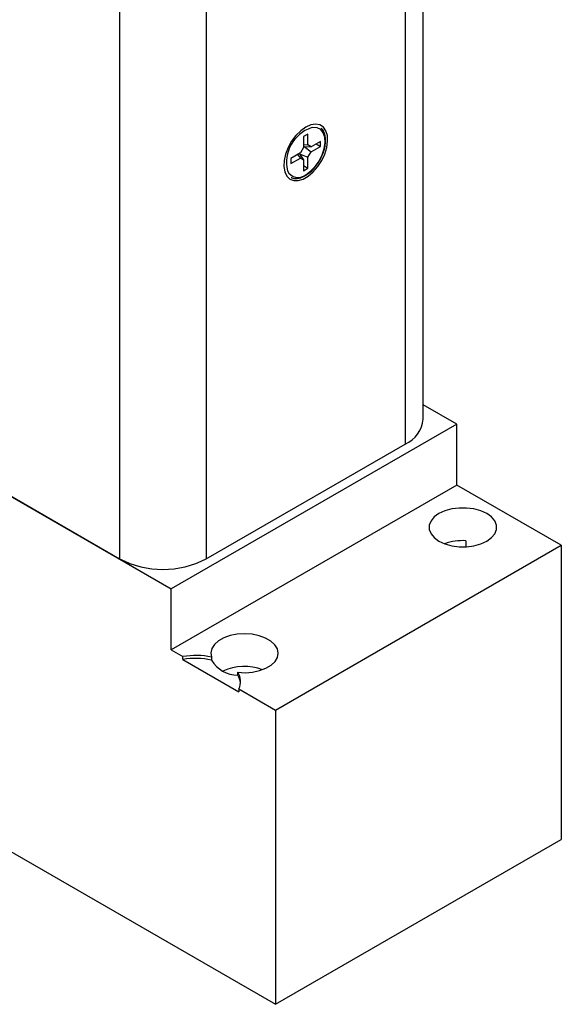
# Model space of a CAD drawing. Header units: inches. Extents: x 6.9 to 25.2, y 3.5 to 16.9.
# Tile 21 of 33: x 23.7 to 25.2, y 7.4 to 10.1. Entities that reach past the tile are written whole.
import ezdxf

# ---------------------------------------------------------------- set-up
doc = ezdxf.new("R2010")
doc.units = ezdxf.units.IN
doc.header["$LTSCALE"] = 2
doc.header["$MEASUREMENT"] = 0

msp = doc.modelspace()

# ---------------------------------------------------------------- linework, layer by layer
at = {"color": 7, "linetype": 'Continuous', "lineweight": 25}
for p, q in [((24.833, 9.0284), (24.833, 12.075)), ((23.9913, 11.6872), (23.9913, 8.6407)), ((24.5136, 9.819), (24.5013, 9.812)), ((24.5013, 9.812), (24.5013, 9.7818)), ((24.5136, 9.7889), (24.5136, 9.819)), ((21.9718, 9.8065), (23.9913, 8.6407)), ((24.5013, 9.7818), (24.4927, 9.7668)), ((24.5013, 9.7906), (24.5136, 9.7889)), ((24.5013, 9.7854), (24.5029, 9.7851)), ((24.5029, 9.7851), (24.5223, 9.7839)), ((24.5029, 9.7851), (24.5223, 9.7697)), ((24.5223, 9.7839), (24.5136, 9.7889)), ((24.5484, 9.799), (24.5223, 9.7839)), ((24.5223, 9.7697), (24.5484, 9.7848)), ((24.5361, 9.7919), (24.5484, 9.7848)), ((24.5484, 9.7848), (24.5484, 9.799)), ((24.4927, 9.7668), (24.4666, 9.7517)), ((24.485, 9.7624), (24.4927, 9.7526)), ((24.4896, 9.765), (24.4906, 9.7639)), ((24.4906, 9.7639), (24.5013, 9.7476)), ((24.4906, 9.7639), (24.5136, 9.7547)), ((24.5136, 9.7547), (24.5223, 9.7697)), ((24.5136, 9.7246), (24.5136, 9.7547)), ((24.4666, 9.7376), (24.4927, 9.7526)), ((24.4666, 9.7517), (24.4666, 9.7376)), ((24.4927, 9.7526), (24.5013, 9.7476)), ((24.5013, 9.7476), (24.5013, 9.7175)), ((24.5013, 9.7317), (24.5136, 9.7246)), ((24.5013, 9.7175), (24.5136, 9.7246)), ((23.1838, 9.106), (24.1348, 8.557)), ((24.9268, 9.0142), (24.833, 9.0683)), ((24.9268, 9.0142), (24.1348, 8.557)), ((24.9268, 8.8451), (24.9268, 9.0142)), ((24.2317, 8.6407), (24.7833, 8.9591)), ((24.9268, 8.8451), (24.1348, 8.3879)), ((25.216, 8.6782), (24.9268, 8.8451)), ((24.9518, 8.6907), (24.9518, 8.6742)), ((24.424, 8.221), (25.216, 8.6782)), ((25.216, 8.6782), (25.216, 7.8616)), ((24.1348, 8.3879), (24.1348, 8.557)), ((24.1348, 8.3879), (24.1669, 8.3694)), ((24.1669, 8.3613), (24.1669, 8.3694)), ((24.1669, 8.3613), (24.322, 8.2717)), ((24.2462, 8.3677), (24.2462, 8.3595)), ((24.3189, 8.3175), (24.3189, 8.3257)), ((24.322, 8.2799), (24.322, 8.2717)), ((24.322, 8.2799), (24.424, 8.221)), ((24.424, 8.221), (24.424, 7.4044)), ((23.1838, 8.1204), (24.424, 7.4044)), ((24.424, 7.4044), (25.216, 7.8616))]:
    msp.add_line(p, q, dxfattribs=at)
at = {"color": 8, "linetype": 'Continuous', "lineweight": 25}
for p, q in [((24.7833, 12.0034), (24.7833, 8.9591)), ((24.2317, 11.6854), (24.2317, 8.6407))]:
    msp.add_line(p, q, dxfattribs=at)
at = {"color": 7, "linetype": 'Continuous', "lineweight": 25, "flags": 128}
for points in [[(24.5075, 9.8385), (24.4935, 9.8285), (24.4802, 9.8153), (24.4684, 9.7995), (24.4587, 9.782), (24.4516, 9.7638), (24.4476, 9.7459), (24.4468, 9.7291), (24.4492, 9.7145), (24.4548, 9.7028), (24.4632, 9.6945), (24.4741, 9.6903), (24.4867, 9.6903), (24.5004, 9.6944), (24.5145, 9.7026), (24.5283, 9.7143), (24.5409, 9.7289), (24.5517, 9.7456), (24.5601, 9.7636), (24.5657, 9.7818), (24.5682, 9.7992), (24.5674, 9.815), (24.5633, 9.8283), (24.5563, 9.8384), (24.5466, 9.8446), (24.5348, 9.8468), (24.5215, 9.8447), (24.5075, 9.8385)], [(25.0092, 8.7661), (24.9928, 8.7737), (24.9739, 8.7789), (24.9535, 8.7816), (24.9326, 8.7816), (24.9122, 8.7789), (24.8933, 8.7737), (24.8769, 8.7661), (24.8639, 8.7567), (24.8548, 8.7458), (24.8501, 8.734), (24.8501, 8.7219), (24.8548, 8.7102), (24.8639, 8.6993), (24.8769, 8.6898), (24.8933, 8.6823), (24.9122, 8.677), (24.9326, 8.6743), (24.9535, 8.6743), (24.9739, 8.677), (24.9928, 8.6823), (25.0092, 8.6898), (25.0222, 8.6993), (25.0313, 8.7102), (25.036, 8.7219), (25.036, 8.734), (25.0313, 8.7458), (25.0222, 8.7567), (25.0092, 8.7661)], [(24.3189, 8.3257), (24.3396, 8.3246), (24.3602, 8.3262), (24.3797, 8.3303), (24.3971, 8.3368), (24.4116, 8.3454), (24.4224, 8.3556), (24.4291, 8.367), (24.4313, 8.3789), (24.4288, 8.3908), (24.4219, 8.4021), (24.4108, 8.4123), (24.3961, 8.4207), (24.3786, 8.4271), (24.359, 8.4311), (24.3384, 8.4325), (24.3177, 8.4313), (24.2981, 8.4274), (24.2804, 8.4212), (24.2655, 8.4128), (24.2542, 8.4027), (24.247, 8.3915), (24.2443, 8.3796), (24.2462, 8.3677)]]:
    msp.add_lwpolyline(points, dxfattribs=at)
at = {"color": 8, "linetype": 'Continuous', "lineweight": 25, "flags": 128}
msp.add_lwpolyline([(24.5075, 9.7061), (24.5209, 9.7158), (24.5334, 9.7288), (24.5443, 9.7442), (24.5529, 9.7612), (24.5587, 9.7786), (24.5612, 9.7954), (24.5604, 9.8104), (24.5562, 9.8229), (24.549, 9.8318), (24.5391, 9.8368), (24.5273, 9.8375), (24.5228, 9.8367)], dxfattribs=at)
at = {"color": 7, "linetype": 'Continuous', "lineweight": 25}
for centre, radius, start, end in [((24.5556, 9.7408), 0.1013, 108.8506, 193.2707), ((24.7501, 9.0354), 0.0832, 293.4621, 355.2177), ((24.9426, 8.541), 0.15, 86.4852, 109.3975), ((24.1115, 8.8714), 0.2602, 242.4805, 297.5195), ((24.2019, 8.1605), 0.2119, 77.9464, 99.5222), ((24.2019, 8.1523), 0.2119, 77.9464, 99.5222), ((24.3194, 8.4023), 0.0848, 210.2947, 269.7107), ((24.338, 8.1937), 0.148, 70.2463, 113.9966), ((24.2827, 8.3003), 0.0443, 332.6003, 34.9858), ((24.2796, 8.2909), 0.0475, 6.2562, 34.078)]:
    msp.add_arc(centre, radius, start, end, dxfattribs=at)
at = {"color": 8, "linetype": 'Continuous', "lineweight": 25}
msp.add_arc((24.4866, 9.7311), 0.0326, 204.559, 309.8104, dxfattribs=at)
at = {"color": 7, "linetype": 'Continuous', "lineweight": 25}
for points, knots in [([(24.5065, 9.704), (24.5089, 9.7055), (24.5155, 9.7096), (24.5263, 9.7189), (24.5379, 9.7324), (24.5478, 9.7478), (24.5556, 9.7643), (24.5607, 9.7812), (24.563, 9.7975), (24.5623, 9.8126), (24.5582, 9.8252), (24.5538, 9.8332), (24.5502, 9.8356), (24.5498, 9.8358)], [0, 0, 0, 0, 0.054573, 0.158062, 0.26148, 0.364759, 0.468044, 0.571477, 0.67523, 0.779469, 0.884099, 0.987745, 1, 1, 1, 1]), ([(24.4674, 9.6989), (24.468, 9.6986), (24.4717, 9.6963), (24.4804, 9.6957), (24.493, 9.6973), (24.5019, 9.7017), (24.5065, 9.704)], [0, 0, 0, 0, 0.0536019, 0.3570207, 0.6628246, 1, 1, 1, 1])]:
    msp.add_open_spline(points, degree=3, knots=knots, dxfattribs=at)

doc.saveas('drawing.dxf')
